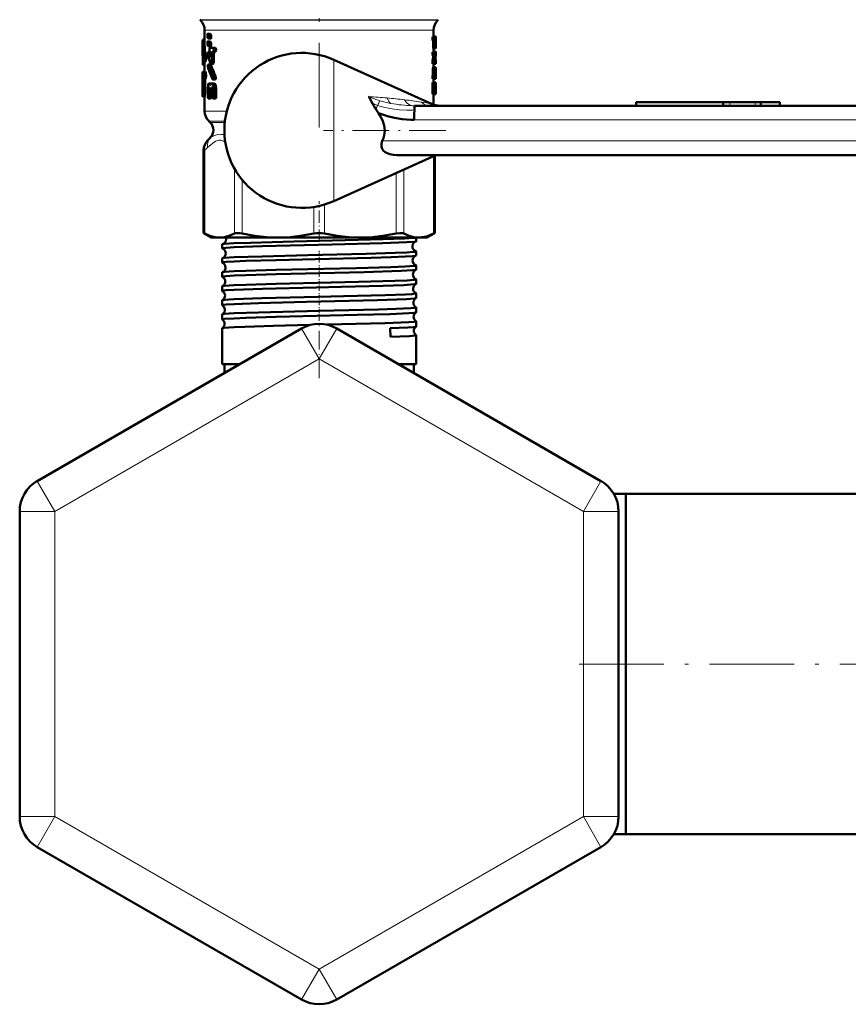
# Model space of a CAD drawing. Extents: x -1438 to 1837, y -1701 to 699.
# Tile 33 of 90: x -1438 to -1321, y -309 to -169. Entities that reach past the tile are written whole.
import ezdxf

# ---------------------------------------------------------------- set-up
doc = ezdxf.new("R2010")
doc.units = 0
doc.linetypes.add('DASHDOT', pattern=[18.5, 12, -3, 0.5, -3])

msp = doc.modelspace()

# ---------------------------------------------------------------- linework, layer by layer
at = {"color": 7, "linetype": 'DASHDOT', "lineweight": 18}
for p, q in [((-1395.78, -153.93), (-1395.78, -184.66)), ((-1358.87, -260.6), (-1299.77, -260.6))]:
    msp.add_line(p, q, dxfattribs=at)
at = {"color": 7, "lineweight": 18}
for p, q in [((-1412.69, -169.14), (-1395.78, -169.14)), ((-1412.61, -169.22), (-1395.78, -169.22)), ((-1395.78, -169.14), (-1378.86, -169.14)), ((-1395.78, -169.22), (-1378.94, -169.22)), ((-1412.03, -170.63), (-1404.72, -170.63)), ((-1404.72, -170.63), (-1395.78, -170.63)), ((-1395.78, -170.63), (-1380.76, -170.63)), ((-1380.76, -170.63), (-1379.53, -170.63)), ((-1393.7, -184.85), (-1393.7, -174.82)), ((-1382.49, -181.35), (-1382.22, -181.35)), ((-1338.38, -181.35), (-1338.38, -180.85)), ((-1337.49, -181.35), (-1337.49, -180.85)), ((-1333.91, -181.35), (-1333.91, -180.85)), ((-1330.46, -181.35), (-1330.46, -180.85)), ((-1412.03, -182.1), (-1408.88, -182.1)), ((-1409.14, -183.52), (-1411.44, -183.52)), ((-1411.22, -183.74), (-1409.17, -183.74)), ((-1382.29, -183.35), (-1302.19, -183.35)), ((-1393.7, -194.88), (-1393.7, -184.85)), ((-1301.36, -186.35), (-1386.81, -186.35)), ((-1412.02, -187.65), (-1412.17, -187.65)), ((-1412.02, -187.65), (-1412.02, -199.5)), ((-1379.53, -199.5), (-1379.53, -188.49)), ((-1407.8, -199.5), (-1407.8, -190.26)), ((-1384.83, -199.5), (-1384.83, -190.88)), ((-1383.75, -190.39), (-1383.75, -199.5)), ((-1406.72, -191.84), (-1406.72, -199.5)), ((-1395.01, -195.37), (-1395.01, -199.5)), ((-1396.54, -199.5), (-1396.54, -195.72)), ((-1395.78, -217.3), (-1398.28, -212.97)), ((-1395.78, -217.3), (-1393.28, -212.97)), ((-1395.78, -217.3), (-1433.28, -238.95)), ((-1395.78, -217.3), (-1358.28, -238.95)), ((-1433.28, -238.95), (-1435.78, -234.62)), ((-1358.28, -238.95), (-1355.78, -234.62)), ((-1433.28, -238.95), (-1438.28, -238.95)), ((-1433.28, -282.25), (-1433.28, -238.95)), ((-1358.28, -238.95), (-1358.28, -282.25)), ((-1358.28, -238.95), (-1353.28, -238.95)), ((-1433.28, -282.25), (-1438.28, -282.25)), ((-1433.28, -282.25), (-1435.78, -286.58)), ((-1395.78, -303.9), (-1433.28, -282.25)), ((-1358.28, -282.25), (-1395.78, -303.9)), ((-1358.28, -282.25), (-1355.78, -286.58)), ((-1358.28, -282.25), (-1353.28, -282.25)), ((-1395.78, -303.9), (-1398.28, -308.23)), ((-1395.78, -303.9), (-1393.28, -308.23))]:
    msp.add_line(p, q, dxfattribs=at)
at = {"color": 7, "lineweight": 50}
for p, q in [((-1412.61, -169.22), (-1412.69, -169.14)), ((-1378.94, -169.22), (-1378.86, -169.14)), ((-1412.03, -170.63), (-1412.03, -172.68)), ((-1411.64, -171.39), (-1411.64, -171.48)), ((-1411.64, -171.48), (-1411.6, -171.72)), ((-1411.6, -171.72), (-1411.49, -171.82)), ((-1411.57, -171.15), (-1411.59, -171.14)), ((-1411.27, -171.14), (-1411.59, -171.14)), ((-1411.26, -171.15), (-1411.57, -171.15)), ((-1411.46, -171.25), (-1411.57, -171.15)), ((-1411.16, -171.83), (-1411.48, -171.83)), ((-1411.15, -171.25), (-1411.46, -171.25)), ((-1411.41, -171.49), (-1411.46, -171.25)), ((-1411.1, -171.49), (-1411.41, -171.49)), ((-1411.41, -171.58), (-1411.41, -171.49)), ((-1411.1, -171.58), (-1411.41, -171.58)), ((-1411.15, -171.25), (-1411.26, -171.15)), ((-1411.1, -171.49), (-1411.15, -171.25)), ((-1411.1, -171.58), (-1411.1, -171.49)), ((-1379.37, -171.58), (-1379.67, -171.58)), ((-1379.53, -170.63), (-1379.53, -171.58)), ((-1379.25, -171.52), (-1379.53, -171.52)), ((-1379.37, -171.58), (-1379.23, -171.58)), ((-1379.23, -171.58), (-1379.23, -171.82)), ((-1379.23, -171.82), (-1379.23, -172.75)), ((-1412.33, -172.68), (-1412.33, -173.91)), ((-1412.03, -172.01), (-1412.29, -172.01)), ((-1412.03, -171.94), (-1412.27, -171.94)), ((-1411.64, -172.48), (-1411.64, -172.56)), ((-1411.64, -172.56), (-1411.6, -172.81)), ((-1411.6, -172.81), (-1411.49, -172.91)), ((-1411.57, -172.23), (-1411.59, -172.23)), ((-1411.27, -172.23), (-1411.59, -172.23)), ((-1411.26, -172.23), (-1411.57, -172.23)), ((-1411.46, -172.34), (-1411.57, -172.23)), ((-1411.16, -172.91), (-1411.48, -172.91)), ((-1411.15, -172.34), (-1411.46, -172.34)), ((-1411.41, -172.58), (-1411.46, -172.34)), ((-1411.1, -172.58), (-1411.41, -172.58)), ((-1411.41, -172.67), (-1411.41, -172.58)), ((-1411.1, -172.67), (-1411.41, -172.67)), ((-1411.15, -172.34), (-1411.26, -172.23)), ((-1411.26, -173.13), (-1410.83, -173.13)), ((-1411.1, -172.58), (-1411.15, -172.34)), ((-1411.1, -172.67), (-1411.1, -172.58)), ((-1410.5, -173.13), (-1410.83, -173.13)), ((-1379.37, -172.07), (-1379.67, -172.07)), ((-1379.6, -172.75), (-1379.6, -172.16)), ((-1379.3, -172.16), (-1379.6, -172.16)), ((-1379.3, -172.75), (-1379.6, -172.75)), ((-1379.26, -173.24), (-1379.56, -173.24)), ((-1379.53, -173.24), (-1379.53, -173.73)), ((-1379.37, -172.07), (-1379.31, -172.07)), ((-1379.3, -172.75), (-1379.3, -172.16)), ((-1379.26, -172.07), (-1379.25, -172.07)), ((-1379.26, -172.65), (-1379.26, -172.16)), ((-1379.24, -172.16), (-1379.26, -172.16)), ((-1379.24, -172.65), (-1379.26, -172.65)), ((-1379.26, -172.75), (-1379.25, -172.75)), ((-1379.26, -173.24), (-1379.24, -173.24)), ((-1379.24, -172.16), (-1379.24, -172.65)), ((-1412.3, -175.01), (-1412.3, -174.44)), ((-1411.86, -174.1), (-1412.16, -174.1)), ((-1411.22, -173.77), (-1411.52, -173.77)), ((-1411.21, -173.83), (-1411.48, -173.83)), ((-1411.23, -174.36), (-1411.29, -174.36)), ((-1411.26, -173.7), (-1411.21, -173.86)), ((-1411.26, -173.7), (-1411.26, -173.7)), ((-1411.21, -173.86), (-1411.21, -174.24)), ((-1410.7, -174.02), (-1411.03, -174.02)), ((-1411.03, -175.06), (-1411.03, -174.02)), ((-1410.59, -173.7), (-1410.92, -173.7)), ((-1410.83, -173.7), (-1410.92, -173.7)), ((-1410.5, -173.7), (-1410.83, -173.7)), ((-1410.7, -175.06), (-1410.7, -174.02)), ((-1410.5, -173.7), (-1410.59, -173.7)), ((-1379.37, -173.73), (-1379.67, -173.73)), ((-1379.37, -174.22), (-1379.67, -174.22)), ((-1379.59, -174.4), (-1379.59, -174.22)), ((-1379.29, -174.4), (-1379.59, -174.4)), ((-1379.24, -173.67), (-1379.53, -173.67)), ((-1379.37, -173.73), (-1379.23, -173.73)), ((-1379.37, -174.22), (-1379.29, -174.22)), ((-1379.29, -174.4), (-1379.29, -174.22)), ((-1379.23, -173.73), (-1379.23, -173.98)), ((-1379.23, -173.98), (-1379.23, -174.09)), ((-1379.23, -174.09), (-1379.23, -174.29)), ((-1412.23, -175.01), (-1412.3, -175.01)), ((-1412.03, -175.54), (-1412.27, -175.54)), ((-1411.89, -175.09), (-1412.2, -175.09)), ((-1412.03, -175.09), (-1412.03, -176.53)), ((-1411.18, -175.48), (-1411.5, -175.48)), ((-1411.14, -175.54), (-1411.46, -175.54)), ((-1410.81, -175.38), (-1411.13, -175.38)), ((-1410.7, -175.06), (-1411.03, -175.06)), ((-1379.81, -181.09), (-1393.7, -174.82)), ((-1379.7, -175.15), (-1379.7, -175.15)), ((-1379.4, -175.15), (-1379.7, -175.15)), ((-1379.4, -175.15), (-1379.7, -175.15)), ((-1379.38, -174.94), (-1379.69, -174.94)), ((-1379.37, -175.4), (-1379.67, -175.4)), ((-1379.6, -175.89), (-1379.3, -175.89)), ((-1379.53, -175.4), (-1379.53, -175.89)), ((-1379.4, -175.15), (-1379.4, -175.15)), ((-1379.37, -175.4), (-1379.23, -175.4)), ((-1379.24, -175.89), (-1379.3, -175.89)), ((-1379.26, -174.73), (-1379.26, -174.91)), ((-1379.23, -174.88), (-1379.26, -174.88)), ((-1379.26, -174.91), (-1379.23, -174.91)), ((-1379.23, -176.13), (-1379.24, -175.89)), ((-1379.23, -174.91), (-1379.23, -174.88)), ((-1379.23, -174.91), (-1379.23, -175.4)), ((-1412.33, -176.53), (-1412.2, -176.53)), ((-1412.33, -176.53), (-1412.33, -177.55)), ((-1411.9, -176.53), (-1412.2, -176.53)), ((-1410.47, -177.1), (-1410.8, -177.1)), ((-1379.37, -177.06), (-1379.67, -177.06)), ((-1379.64, -177.06), (-1379.63, -176.97)), ((-1379.63, -176.97), (-1379.63, -176.13)), ((-1379.33, -176.13), (-1379.63, -176.13)), ((-1379.33, -176.97), (-1379.63, -176.97)), ((-1379.37, -177.06), (-1379.34, -177.06)), ((-1379.34, -177.06), (-1379.33, -176.97)), ((-1379.33, -176.97), (-1379.33, -176.13)), ((-1379.27, -176.63), (-1379.28, -176.73)), ((-1379.28, -176.73), (-1379.28, -176.97)), ((-1379.24, -176.97), (-1379.28, -176.97)), ((-1379.28, -177), (-1379.23, -177)), ((-1379.27, -176.64), (-1379.27, -176.63)), ((-1379.27, -177.06), (-1379.26, -177.06)), ((-1379.23, -176.13), (-1379.26, -176.13)), ((-1379.23, -177), (-1379.24, -176.97)), ((-1379.23, -177.31), (-1379.24, -177.31)), ((-1379.23, -176.53), (-1379.23, -176.13)), ((-1379.23, -177.31), (-1379.23, -176.98)), ((-1412.33, -177.55), (-1412.32, -177.76)), ((-1412.33, -178.42), (-1412.32, -178.23)), ((-1412.32, -178.26), (-1412.33, -178.47)), ((-1412.33, -178.44), (-1412.33, -178.42)), ((-1412.33, -178.42), (-1412.33, -179.62)), ((-1412.33, -178.47), (-1412.33, -178.44)), ((-1412.32, -177.76), (-1412.32, -178.26)), ((-1411.97, -177.76), (-1412.27, -177.76)), ((-1412.27, -179.51), (-1412.27, -177.76)), ((-1412.25, -177.55), (-1412.2, -177.55)), ((-1411.9, -177.55), (-1412.2, -177.55)), ((-1411.97, -179.51), (-1411.97, -177.76)), ((-1411.41, -178.19), (-1411.35, -178.19)), ((-1411.34, -178.76), (-1411.41, -178.76)), ((-1411.34, -178.76), (-1411.41, -178.76)), ((-1411.07, -178.19), (-1411.35, -178.19)), ((-1411.34, -178.76), (-1411.29, -178.92)), ((-1411.17, -178.35), (-1411.25, -178.35)), ((-1411.12, -178.91), (-1411.07, -178.76)), ((-1410.98, -178.76), (-1411.07, -178.76)), ((-1410.99, -178.76), (-1411.07, -178.76)), ((-1411.06, -178.19), (-1410.98, -178.19)), ((-1410.99, -178.76), (-1410.93, -178.91)), ((-1410.65, -178.19), (-1410.98, -178.19)), ((-1410.54, -177.61), (-1410.87, -177.61)), ((-1410.39, -178.9), (-1410.73, -178.9)), ((-1410.72, -180.04), (-1410.72, -178.9)), ((-1410.39, -180.04), (-1410.39, -178.9)), ((-1379.7, -179.46), (-1379.7, -178.29)), ((-1379.4, -178.29), (-1379.7, -178.29)), ((-1379.37, -177.55), (-1379.67, -177.55)), ((-1379.37, -178.04), (-1379.67, -178.04)), ((-1379.53, -177.55), (-1379.53, -178.04)), ((-1379.53, -177.55), (-1379.24, -177.55)), ((-1379.4, -179.46), (-1379.4, -178.29)), ((-1379.37, -177.55), (-1379.26, -177.55)), ((-1379.37, -178.04), (-1379.23, -178.04)), ((-1379.34, -178.97), (-1379.34, -178.78)), ((-1379.24, -178.78), (-1379.34, -178.78)), ((-1379.31, -178.53), (-1379.26, -178.53)), ((-1379.24, -178.78), (-1379.24, -178.97)), ((-1379.23, -178.04), (-1379.23, -178.29)), ((-1379.23, -178.29), (-1379.23, -179.46)), ((-1412, -180.03), (-1412.3, -180.03)), ((-1411.97, -179.51), (-1412.27, -179.51)), ((-1412.03, -180.03), (-1412.03, -182.1)), ((-1411.59, -178.9), (-1411.59, -180.04)), ((-1411.29, -178.92), (-1411.45, -178.92)), ((-1411.45, -180.04), (-1411.45, -178.92)), ((-1411.13, -180.04), (-1411.45, -180.04)), ((-1411.29, -178.92), (-1411.29, -179.25)), ((-1410.93, -179.53), (-1411.21, -179.53)), ((-1411.13, -180.04), (-1411.13, -179.53)), ((-1410.93, -178.91), (-1411.12, -178.91)), ((-1411.12, -179.25), (-1411.12, -178.91)), ((-1410.93, -179.25), (-1411.12, -179.25)), ((-1410.93, -178.91), (-1410.93, -180.04)), ((-1410.39, -180.04), (-1410.72, -180.04)), ((-1379.4, -179.46), (-1379.7, -179.46)), ((-1379.37, -179.71), (-1379.67, -179.71)), ((-1379.53, -179.71), (-1379.53, -181.2)), ((-1379.37, -179.71), (-1379.23, -179.71)), ((-1379.24, -178.97), (-1379.34, -178.97)), ((-1379.31, -179.22), (-1379.26, -179.22)), ((-1379.23, -179.46), (-1379.23, -179.71)), ((-1411.21, -180.33), (-1411.52, -180.33)), ((-1410.5, -180.32), (-1410.83, -180.32)), ((-1382.22, -181.35), (-1302.13, -181.35)), ((-1350.8, -180.85), (-1350.78, -180.85)), ((-1350.8, -181.35), (-1350.8, -180.85)), ((-1350.78, -180.85), (-1350.56, -180.85)), ((-1350.56, -180.85), (-1349.93, -180.85)), ((-1349.93, -180.85), (-1348.42, -180.85)), ((-1348.42, -180.85), (-1346.92, -180.85)), ((-1346.92, -180.85), (-1345.15, -180.85)), ((-1345.15, -180.85), (-1338.42, -180.85)), ((-1338.42, -180.85), (-1338.38, -180.85)), ((-1338.42, -181.35), (-1338.42, -180.85)), ((-1338.38, -180.85), (-1337.49, -180.85)), ((-1337.49, -180.85), (-1333.91, -180.85)), ((-1333.91, -180.85), (-1333.1, -180.85)), ((-1333.1, -180.85), (-1333.08, -180.85)), ((-1333.1, -181.35), (-1333.1, -180.85)), ((-1333.08, -180.85), (-1332.76, -180.85)), ((-1332.76, -180.85), (-1331.97, -180.85)), ((-1331.97, -180.85), (-1331.14, -180.85)), ((-1331.14, -180.85), (-1330.75, -180.85)), ((-1330.75, -180.85), (-1330.46, -180.85)), ((-1330.46, -180.85), (-1330.41, -180.85)), ((-1330.41, -180.85), (-1330.4, -180.85)), ((-1330.4, -181.35), (-1330.4, -180.85)), ((-1411.22, -183.74), (-1411.44, -183.52)), ((-1412.17, -199.42), (-1412.17, -187.65)), ((-1379.23, -188.35), (-1393.7, -194.88)), ((-1305.03, -188.35), (-1384.68, -188.35)), ((-1379.38, -199.42), (-1379.38, -188.42)), ((-1412.17, -199.42), (-1412.02, -199.5)), ((-1411.08, -200.05), (-1412.17, -199.42)), ((-1380.48, -200.05), (-1379.38, -199.42)), ((-1379.53, -199.5), (-1379.38, -199.42)), ((-1411.08, -200.05), (-1409.91, -200.05)), ((-1409.91, -200.05), (-1401.63, -200.05)), ((-1409.54, -201.6), (-1409.54, -201.04)), ((-1401.63, -200.05), (-1389.92, -200.05)), ((-1389.92, -200.05), (-1381.64, -200.05)), ((-1382.02, -200.6), (-1382.02, -200.05)), ((-1381.64, -200.05), (-1380.48, -200.05)), ((-1382.02, -202.61), (-1382.02, -202.03)), ((-1409.54, -203.62), (-1409.54, -203.02)), ((-1382.02, -204.62), (-1382.02, -204.02)), ((-1409.54, -205.63), (-1409.54, -205.01)), ((-1382.02, -206.64), (-1382.02, -206)), ((-1409.54, -207.65), (-1409.54, -207)), ((-1382.02, -208.66), (-1382.02, -207.99)), ((-1409.54, -209.67), (-1409.54, -208.98)), ((-1409.54, -211.69), (-1409.54, -210.96)), ((-1382.02, -210.68), (-1382.02, -209.97)), ((-1382.02, -212.7), (-1382.02, -211.95)), ((-1398.28, -212.97), (-1435.78, -234.62)), ((-1409.54, -218.05), (-1409.54, -212.94)), ((-1393.28, -212.97), (-1355.78, -234.62)), ((-1385.69, -212.94), (-1385.67, -214.16)), ((-1382.02, -218.05), (-1382.02, -213.93)), ((-1407.85, -218.05), (-1409.54, -218.05)), ((-1407.08, -218.05), (-1409.23, -218.05)), ((-1409.23, -219.29), (-1409.23, -218.05)), ((-1407.08, -218.05), (-1407.85, -218.05)), ((-1382.02, -218.05), (-1384.47, -218.05)), ((-1382.33, -218.05), (-1384.47, -218.05)), ((-1382.33, -219.29), (-1382.33, -218.05)), ((-1353.95, -236.45), (-1352.23, -236.45)), ((-1352.23, -275.87), (-1352.23, -236.45)), ((-1352.23, -236.45), (-1307.23, -236.45)), ((-1352.23, -260.6), (-1352.23, -236.45)), ((-1438.28, -282.25), (-1438.28, -238.95)), ((-1353.28, -238.95), (-1353.28, -282.25)), ((-1352.23, -284.75), (-1352.23, -260.6)), ((-1352.23, -284.75), (-1352.23, -275.87)), ((-1353.95, -284.75), (-1352.23, -284.75)), ((-1353.95, -284.75), (-1352.23, -284.75)), ((-1352.23, -284.75), (-1307.23, -284.75)), ((-1398.28, -308.23), (-1435.78, -286.58)), ((-1355.78, -286.58), (-1393.28, -308.23))]:
    msp.add_line(p, q, dxfattribs=at)
at = {"color": 7, "linetype": 'DASHDOT', "lineweight": 18, "ltscale": 0.015}
msp.add_line((-1337.5, -181.4), (-1337.5, -180.8), dxfattribs=at)
at = {"color": 7, "linetype": 'DASHDOT', "lineweight": 18, "ltscale": 0.434381}
msp.add_line((-1377.78, -184.85), (-1395.15, -184.85), dxfattribs=at)
at = {"color": 7, "linetype": 'DASHDOT', "lineweight": 18, "ltscale": 0.144729}
msp.add_line((-1395.78, -200.68), (-1395.78, -194.89), dxfattribs=at)
at = {"color": 7, "linetype": 'DASHDOT', "lineweight": 18, "ltscale": 0.043444}
msp.add_line((-1395.78, -203.6), (-1395.78, -201.86), dxfattribs=at)
at = {"color": 7, "linetype": 'DASHDOT', "lineweight": 18, "ltscale": 0.044139}
msp.add_line((-1395.78, -205.62), (-1395.78, -203.85), dxfattribs=at)
at = {"color": 7, "linetype": 'DASHDOT', "lineweight": 18, "ltscale": 0.04498}
msp.add_line((-1395.78, -207.64), (-1395.78, -205.84), dxfattribs=at)
at = {"color": 7, "linetype": 'DASHDOT', "lineweight": 18, "ltscale": 0.045964}
msp.add_line((-1395.78, -209.66), (-1395.78, -207.82), dxfattribs=at)
at = {"color": 7, "linetype": 'DASHDOT', "lineweight": 18, "ltscale": 0.047104}
msp.add_line((-1395.78, -211.69), (-1395.78, -209.8), dxfattribs=at)
at = {"color": 7, "linetype": 'DASHDOT', "lineweight": 18, "ltscale": 0.220605}
msp.add_line((-1395.78, -220.03), (-1395.78, -211.2), dxfattribs=at)
at = {"color": 7, "lineweight": 50}
for points in [[(-1411.59, -171.14), (-1411.59, -171.14), (-1411.6, -171.14), (-1411.6, -171.15), (-1411.62, -171.18), (-1411.63, -171.25), (-1411.64, -171.39)], [(-1411.48, -171.83), (-1411.47, -171.82), (-1411.46, -171.82), (-1411.45, -171.81), (-1411.44, -171.78), (-1411.41, -171.58)], [(-1411.16, -171.83), (-1411.15, -171.82), (-1411.15, -171.82), (-1411.14, -171.81), (-1411.12, -171.78), (-1411.11, -171.71), (-1411.1, -171.58)], [(-1379.67, -172.07), (-1379.7, -171.98), (-1379.7, -171.69), (-1379.69, -171.62), (-1379.67, -171.58)], [(-1379.37, -172.07), (-1379.39, -171.98), (-1379.4, -171.69), (-1379.38, -171.62), (-1379.37, -171.58)], [(-1412.29, -172.01), (-1412.28, -171.96), (-1412.27, -171.94), (-1412.27, -171.94), (-1412.27, -171.94), (-1412.27, -171.94)], [(-1411.59, -172.23), (-1411.59, -172.23), (-1411.6, -172.23), (-1411.6, -172.24), (-1411.62, -172.27), (-1411.63, -172.34), (-1411.64, -172.48)], [(-1411.48, -172.91), (-1411.47, -172.91), (-1411.46, -172.91), (-1411.45, -172.9), (-1411.44, -172.87), (-1411.41, -172.67)], [(-1411.26, -173.13), (-1411.32, -173.21), (-1411.35, -173.44), (-1411.33, -173.59), (-1411.31, -173.65), (-1411.29, -173.68), (-1411.26, -173.7)], [(-1411.16, -172.91), (-1411.15, -172.91), (-1411.15, -172.91), (-1411.14, -172.9), (-1411.12, -172.87), (-1411.11, -172.8), (-1411.1, -172.67)], [(-1410.83, -173.7), (-1410.76, -173.62), (-1410.73, -173.39), (-1410.75, -173.23), (-1410.83, -173.13)], [(-1410.5, -173.7), (-1410.43, -173.62), (-1410.4, -173.47), (-1410.42, -173.23), (-1410.5, -173.13)], [(-1379.6, -172.16), (-1379.6, -172.09), (-1379.61, -172.08), (-1379.61, -172.07)], [(-1379.56, -173.24), (-1379.59, -173.12), (-1379.6, -172.75)], [(-1379.3, -172.16), (-1379.3, -172.09), (-1379.31, -172.08), (-1379.31, -172.07)], [(-1379.26, -173.24), (-1379.29, -173.12), (-1379.3, -172.75)], [(-1379.23, -172.75), (-1379.23, -173.15), (-1379.24, -173.24)], [(-1412.2, -175.09), (-1412.19, -175.09), (-1412.19, -175.09), (-1412.19, -175.08), (-1412.18, -175.07), (-1412.17, -175.02), (-1412.13, -174.7), (-1412.16, -174.1)], [(-1411.89, -175.09), (-1411.89, -175.09), (-1411.89, -175.08), (-1411.88, -175.07), (-1411.87, -175.04), (-1411.83, -174.74), (-1411.86, -174.1)], [(-1411.52, -173.77), (-1411.53, -173.77), (-1411.54, -173.78), (-1411.55, -173.79), (-1411.56, -173.82), (-1411.58, -173.88), (-1411.59, -174.05), (-1411.57, -174.29)], [(-1411.48, -173.83), (-1411.5, -173.79), (-1411.51, -173.77), (-1411.52, -173.77)], [(-1411.21, -174.24), (-1411.22, -174.35), (-1411.24, -174.38), (-1411.25, -174.39), (-1411.26, -174.4)], [(-1411.03, -174.02), (-1411, -173.8), (-1410.98, -173.74), (-1410.92, -173.7)], [(-1410.7, -174.02), (-1410.69, -173.84), (-1410.66, -173.76), (-1410.63, -173.71), (-1410.59, -173.7)], [(-1379.67, -174.22), (-1379.7, -174.13), (-1379.7, -173.85), (-1379.69, -173.77), (-1379.67, -173.73)], [(-1379.37, -174.22), (-1379.39, -174.13), (-1379.4, -173.85), (-1379.38, -173.77), (-1379.37, -173.73)], [(-1412.27, -175.54), (-1412.27, -175.54), (-1412.27, -175.54), (-1412.27, -175.54), (-1412.28, -175.53), (-1412.29, -175.45), (-1412.3, -175.01)], [(-1412.23, -175.02), (-1412.21, -175.07), (-1412.21, -175.08), (-1412.2, -175.09), (-1412.2, -175.09), (-1412.2, -175.09)], [(-1411.5, -175.48), (-1411.5, -175.48), (-1411.51, -175.48), (-1411.52, -175.49), (-1411.54, -175.52), (-1411.56, -175.59), (-1411.57, -175.75), (-1411.54, -175.99)], [(-1411.46, -175.54), (-1411.47, -175.5), (-1411.48, -175.49), (-1411.49, -175.48), (-1411.5, -175.48)], [(-1411.19, -175.31), (-1411.17, -175.36), (-1411.15, -175.37), (-1411.13, -175.38)], [(-1411.14, -175.54), (-1411.16, -175.49), (-1411.17, -175.48), (-1411.18, -175.48)], [(-1411.13, -175.38), (-1411.12, -175.38), (-1411.09, -175.35), (-1411.06, -175.27), (-1411.03, -175.06)], [(-1410.81, -175.38), (-1410.8, -175.38), (-1410.77, -175.35), (-1410.75, -175.32), (-1410.72, -175.23), (-1410.7, -175.06)], [(-1379.67, -175.4), (-1379.69, -175.33), (-1379.7, -175.15)], [(-1379.63, -176.13), (-1379.61, -175.91), (-1379.61, -175.89), (-1379.6, -175.89), (-1379.6, -175.89), (-1379.6, -175.89)], [(-1379.37, -175.4), (-1379.39, -175.33), (-1379.4, -175.15)], [(-1379.33, -176.13), (-1379.31, -175.91), (-1379.3, -175.89), (-1379.3, -175.89), (-1379.3, -175.89), (-1379.3, -175.89)], [(-1412.2, -177.55), (-1412.17, -177.49), (-1412.13, -177.1), (-1412.14, -176.81), (-1412.17, -176.58), (-1412.2, -176.53)], [(-1411.9, -177.55), (-1411.86, -177.49), (-1411.83, -177.12), (-1411.85, -176.67), (-1411.87, -176.57), (-1411.9, -176.53)], [(-1410.87, -177.61), (-1410.85, -177.61), (-1410.83, -177.6), (-1410.81, -177.57), (-1410.77, -177.41), (-1410.8, -177.1)], [(-1410.54, -177.61), (-1410.52, -177.61), (-1410.5, -177.6), (-1410.48, -177.57), (-1410.46, -177.52), (-1410.43, -177.41), (-1410.47, -177.1)], [(-1379.67, -177.55), (-1379.7, -177.46), (-1379.7, -177.18), (-1379.69, -177.1), (-1379.67, -177.06)], [(-1379.37, -177.55), (-1379.39, -177.46), (-1379.4, -177.18), (-1379.38, -177.1), (-1379.37, -177.06)], [(-1379.26, -177.06), (-1379.25, -177.14), (-1379.25, -177.49), (-1379.25, -177.53), (-1379.26, -177.55)], [(-1379.24, -177.55), (-1379.24, -177.55), (-1379.24, -177.55), (-1379.23, -177.53), (-1379.23, -177.31)], [(-1379.23, -176.54), (-1379.23, -176.87), (-1379.23, -176.99), (-1379.23, -177), (-1379.23, -177)], [(-1412.27, -177.76), (-1412.27, -177.61), (-1412.25, -177.55)], [(-1411.97, -177.76), (-1411.97, -177.61), (-1411.95, -177.55)], [(-1411.41, -178.19), (-1411.5, -178.26), (-1411.55, -178.45), (-1411.59, -178.9)], [(-1411.45, -178.92), (-1411.44, -178.81), (-1411.41, -178.76)], [(-1411.25, -178.35), (-1411.28, -178.25), (-1411.35, -178.19)], [(-1411.21, -178.4), (-1411.22, -178.4), (-1411.23, -178.39), (-1411.25, -178.35)], [(-1411.17, -178.35), (-1411.19, -178.38), (-1411.2, -178.4), (-1411.2, -178.4), (-1411.21, -178.4)], [(-1411.06, -178.19), (-1411.14, -178.25), (-1411.17, -178.35)], [(-1410.73, -178.9), (-1410.75, -178.58), (-1410.8, -178.4), (-1410.87, -178.26), (-1410.98, -178.19)], [(-1410.93, -177.56), (-1410.9, -177.6), (-1410.88, -177.61), (-1410.87, -177.61)], [(-1410.39, -178.9), (-1410.42, -178.59), (-1410.49, -178.36), (-1410.54, -178.27), (-1410.58, -178.22), (-1410.65, -178.19)], [(-1379.7, -178.29), (-1379.69, -178.11), (-1379.68, -178.07), (-1379.67, -178.04)], [(-1379.4, -178.29), (-1379.39, -178.11), (-1379.38, -178.07), (-1379.37, -178.04)], [(-1379.34, -178.78), (-1379.32, -178.56), (-1379.31, -178.54), (-1379.31, -178.53)], [(-1379.26, -178.53), (-1379.25, -178.54), (-1379.25, -178.56), (-1379.24, -178.78)], [(-1412.3, -180.03), (-1412.3, -180.03), (-1412.3, -180.03), (-1412.3, -180.03), (-1412.29, -179.99), (-1412.27, -179.51)], [(-1412, -180.03), (-1412, -180.03), (-1412, -180.03), (-1412, -180.03), (-1411.99, -179.99), (-1411.97, -179.51)], [(-1411.59, -180.04), (-1411.57, -180.23), (-1411.55, -180.3), (-1411.53, -180.32), (-1411.52, -180.33)], [(-1411.52, -180.33), (-1411.52, -180.33), (-1411.51, -180.32), (-1411.5, -180.31), (-1411.49, -180.28), (-1411.45, -180.12), (-1411.45, -180.04)], [(-1411.29, -179.25), (-1411.28, -179.43), (-1411.25, -179.5), (-1411.23, -179.53), (-1411.21, -179.53)], [(-1411.21, -179.53), (-1411.19, -179.53), (-1411.18, -179.52), (-1411.16, -179.49), (-1411.14, -179.42), (-1411.12, -179.25)], [(-1411.21, -180.33), (-1411.2, -180.32), (-1411.19, -180.32), (-1411.18, -180.31), (-1411.17, -180.28), (-1411.14, -180.2), (-1411.13, -180.04)], [(-1410.93, -180.04), (-1410.9, -180.23), (-1410.87, -180.3), (-1410.85, -180.32), (-1410.83, -180.32)], [(-1410.83, -180.32), (-1410.81, -180.32), (-1410.8, -180.31), (-1410.77, -180.27), (-1410.73, -180.1), (-1410.72, -180.04)], [(-1410.5, -180.32), (-1410.48, -180.32), (-1410.45, -180.3), (-1410.43, -180.26), (-1410.41, -180.18), (-1410.39, -180.04)], [(-1388.21, -181.02), (-1388.61, -180.23), (-1388.68, -180.07), (-1388.69, -180.05), (-1388.68, -180.05)], [(-1379.67, -179.71), (-1379.69, -179.64), (-1379.7, -179.46)], [(-1379.37, -179.71), (-1379.39, -179.64), (-1379.4, -179.46)], [(-1379.31, -179.22), (-1379.31, -179.21), (-1379.32, -179.19), (-1379.34, -178.97)], [(-1379.24, -178.97), (-1379.25, -179.17), (-1379.25, -179.21), (-1379.26, -179.22)], [(-1386.47, -184.85), (-1386.55, -184.14), (-1386.78, -183.41), (-1387.19, -182.65), (-1387.37, -182.39)], [(-1387.37, -182.39), (-1387.33, -182.4), (-1386.08, -182.82), (-1385.09, -183.06), (-1383.99, -183.24), (-1382.76, -183.34), (-1382.29, -183.35)], [(-1386.81, -186.35), (-1386.66, -185.96), (-1386.55, -185.58), (-1386.49, -185.22), (-1386.47, -184.85)], [(-1384.68, -188.35), (-1385.21, -188.32), (-1385.73, -188.23), (-1386.2, -188.05), (-1386.42, -187.92), (-1386.62, -187.76), (-1386.82, -187.47), (-1386.93, -187.13), (-1386.93, -186.73), (-1386.81, -186.35)], [(-1412.02, -199.5), (-1411.29, -199.81), (-1410.59, -199.99), (-1409.91, -200.05)], [(-1409.91, -200.05), (-1409.2, -199.99), (-1408.47, -199.79), (-1407.8, -199.5)], [(-1407.8, -199.5), (-1407.66, -199.45), (-1407.47, -199.42), (-1407, -199.45), (-1406.72, -199.5)], [(-1406.72, -199.5), (-1404.95, -199.81), (-1403.27, -199.99), (-1401.63, -200.05)], [(-1401.63, -200.05), (-1399.91, -199.99), (-1398.14, -199.79), (-1396.54, -199.5)], [(-1395.01, -199.5), (-1393.24, -199.81), (-1391.56, -199.99), (-1389.92, -200.05)], [(-1389.92, -200.05), (-1388.2, -199.99), (-1386.43, -199.79), (-1384.83, -199.5)], [(-1384.83, -199.5), (-1384.3, -199.42), (-1383.89, -199.45), (-1383.75, -199.5)], [(-1383.75, -199.5), (-1383.02, -199.81), (-1382.32, -199.99), (-1381.64, -200.05)], [(-1381.64, -200.05), (-1381.23, -200.03), (-1380.83, -199.97), (-1380.39, -199.85), (-1379.95, -199.69), (-1379.53, -199.5)], [(-1409.54, -201.04), (-1409.53, -201.03), (-1409.53, -201.03), (-1409.52, -201.02), (-1409.49, -201.01)], [(-1408.99, -200.29), (-1409.04, -200.57), (-1409.22, -200.85), (-1409.47, -201), (-1409.49, -201.01)], [(-1409.49, -201.01), (-1409.19, -200.96), (-1407.85, -200.88)], [(-1407.85, -200.88), (-1405.54, -200.79), (-1399.37, -200.62), (-1390.26, -200.41), (-1386.7, -200.31), (-1383.68, -200.2), (-1382.44, -200.12), (-1382.12, -200.08), (-1382.05, -200.06), (-1382.03, -200.05)], [(-1407.85, -201.44), (-1403.87, -201.3), (-1393.91, -201.06), (-1386.77, -200.87), (-1383.34, -200.74), (-1382.29, -200.66), (-1382.05, -200.62)], [(-1382.05, -200.62), (-1382.27, -200.74), (-1382.47, -200.98), (-1382.54, -201.3)], [(-1409.54, -201.6), (-1409.54, -201.6), (-1409.53, -201.6), (-1409.53, -201.59), (-1409.51, -201.59), (-1409.34, -201.55), (-1408.99, -201.51), (-1407.85, -201.44)], [(-1407.85, -202.87), (-1403.87, -202.73), (-1397.38, -202.56), (-1389.12, -202.37), (-1384.97, -202.24), (-1383.34, -202.17), (-1382.44, -202.11), (-1382.17, -202.08), (-1382.03, -202.05), (-1382.02, -202.04), (-1382.02, -202.04), (-1382.02, -202.03)], [(-1407.85, -203.46), (-1406.19, -203.39), (-1401.86, -203.26), (-1396.3, -203.12), (-1388.38, -202.93), (-1385.55, -202.84), (-1383.54, -202.76), (-1382.51, -202.7), (-1382.14, -202.65), (-1382.04, -202.63)], [(-1409.54, -203.62), (-1409.54, -203.61), (-1409.53, -203.61), (-1409.53, -203.61), (-1409.51, -203.6), (-1409.34, -203.56), (-1408.99, -203.53), (-1407.85, -203.46)], [(-1409.5, -203), (-1409.22, -202.96), (-1407.85, -202.87)], [(-1407.85, -204.85), (-1406.19, -204.79), (-1401.86, -204.66), (-1390.52, -204.39), (-1385.61, -204.25), (-1383.56, -204.17), (-1382.24, -204.08), (-1382.04, -204.04), (-1382.02, -204.03), (-1382.02, -204.02), (-1382.02, -204.02), (-1382.02, -204.02)], [(-1409.51, -204.99), (-1409.45, -204.98), (-1409.24, -204.95), (-1407.85, -204.85)], [(-1407.85, -205.47), (-1406.2, -205.4), (-1401.88, -205.27), (-1389.38, -204.97), (-1384.15, -204.8), (-1382.52, -204.71), (-1382.13, -204.66), (-1382.04, -204.64)], [(-1409.54, -205.63), (-1409.54, -205.63), (-1409.53, -205.62), (-1409.53, -205.62), (-1409.51, -205.61), (-1409.34, -205.58), (-1408.99, -205.54), (-1407.85, -205.47)], [(-1409.52, -206.98), (-1409.46, -206.96), (-1409.25, -206.93), (-1407.85, -206.84)], [(-1407.85, -206.84), (-1406.2, -206.77), (-1401.88, -206.65), (-1390.2, -206.37), (-1386.72, -206.27), (-1383.3, -206.14), (-1382.33, -206.07), (-1382.05, -206.03), (-1382.03, -206.02), (-1382.02, -206.01), (-1382.02, -206.01), (-1382.02, -206)], [(-1407.85, -207.49), (-1403.8, -207.34), (-1396.21, -207.15), (-1392.66, -207.07), (-1386.67, -206.91), (-1383.74, -206.8), (-1382.3, -206.7), (-1382.08, -206.67), (-1382.03, -206.65)], [(-1409.54, -207.65), (-1409.54, -207.65), (-1409.53, -207.64), (-1409.53, -207.64), (-1409.51, -207.63), (-1409.3, -207.59), (-1408.95, -207.55), (-1407.85, -207.49)], [(-1407.85, -208.82), (-1403.92, -208.68), (-1395.93, -208.49), (-1392.34, -208.4), (-1386.42, -208.25), (-1383.54, -208.14), (-1382.6, -208.08), (-1382.08, -208.02), (-1382.04, -208.01), (-1382.02, -208), (-1382.02, -207.99), (-1382.02, -207.99), (-1382.02, -207.99)], [(-1409.54, -209.67), (-1409.54, -209.67), (-1409.53, -209.66), (-1409.53, -209.66), (-1409.51, -209.65), (-1409.34, -209.61), (-1408.99, -209.58), (-1407.85, -209.51)], [(-1409.52, -208.97), (-1409.46, -208.95), (-1409.19, -208.91), (-1407.85, -208.82)], [(-1407.85, -209.51), (-1404.4, -209.38), (-1397.56, -209.2), (-1387.5, -208.95), (-1383.4, -208.8), (-1382.24, -208.72), (-1382.07, -208.69), (-1382.03, -208.67)], [(-1409.52, -210.95), (-1409.48, -210.93), (-1409.27, -210.9), (-1407.85, -210.8)], [(-1407.85, -210.8), (-1404.39, -210.68), (-1395.76, -210.47), (-1387.36, -210.26), (-1384.91, -210.18), (-1382.76, -210.07), (-1382.19, -210.02), (-1382.04, -209.99), (-1382.02, -209.98), (-1382.02, -209.98), (-1382.02, -209.97), (-1382.02, -209.97)], [(-1407.85, -211.53), (-1406.19, -211.46), (-1401.86, -211.33), (-1390.36, -211.05), (-1385.69, -210.92), (-1383.05, -210.8), (-1382.3, -210.74), (-1382.08, -210.71), (-1382.03, -210.69)], [(-1409.54, -211.69), (-1409.53, -211.68), (-1409.53, -211.68), (-1409.52, -211.68), (-1409.5, -211.67), (-1409.22, -211.62), (-1407.85, -211.53)], [(-1394.69, -212.42), (-1386.41, -212.21), (-1383.07, -212.07), (-1382.35, -212.02), (-1382.05, -211.97), (-1382.03, -211.96), (-1382.02, -211.96), (-1382.02, -211.95), (-1382.02, -211.95)], [(-1409.53, -212.93), (-1409.48, -212.91), (-1409.28, -212.88), (-1407.85, -212.78)], [(-1407.85, -212.78), (-1406.3, -212.72), (-1402.27, -212.6), (-1397.08, -212.47)], [(-1385.69, -212.94), (-1383.2, -212.84), (-1382.43, -212.78), (-1382.09, -212.73), (-1382.04, -212.72), (-1382.02, -212.71)], [(-1385.67, -214.16), (-1382.96, -214.04), (-1382.12, -213.97), (-1382.05, -213.95), (-1382.03, -213.94), (-1382.02, -213.93), (-1382.02, -213.93), (-1382.02, -213.93)]]:
    msp.add_lwpolyline(points, dxfattribs=at)
at = {"color": 7, "lineweight": 18}
for points in [[(-1385.64, -181.02), (-1385.92, -180.67), (-1386.14, -180.25)], [(-1387.48, -181.31), (-1386.46, -181.6), (-1385.42, -181.81), (-1384.36, -181.94), (-1383.31, -181.98), (-1382.52, -181.96), (-1382.27, -181.95)], [(-1382.49, -181.35), (-1382.87, -181.25), (-1383.23, -181.02), (-1383.45, -180.79), (-1383.65, -180.51)], [(-1380.07, -181.35), (-1380.33, -181.33), (-1380.58, -181.27), (-1380.84, -181.16), (-1381.08, -181.01), (-1381.31, -180.83)], [(-1411.18, -185.86), (-1410.82, -185.66), (-1410.61, -185.57), (-1410.21, -185.45), (-1409.75, -185.41)], [(-1409.09, -186.56), (-1409.38, -186.37), (-1409.75, -186.24), (-1409.98, -186.22), (-1410.21, -186.27), (-1410.45, -186.37), (-1410.66, -186.51), (-1411.1, -186.84), (-1411.61, -187.28)]]:
    msp.add_lwpolyline(points, dxfattribs=at)
at = {"color": 7, "lineweight": 50}
for centre, radius, start, end in [((-1414.03, -170.63), 2, 0, 45.0003), ((-1377.53, -170.63), 2, 134.9998, 180), ((-1411.47, -171.79), 0.0348, 235.3862, 263.8045), ((-1411.28, -171.17), 0.0319, 53.6796, 83.2058), ((-1379.37, -171.57), 0.135, 355.3469, 21.9151), ((-1406.49, -172.68), 5.84, 173.3832, 180.0254), ((-1405.86, -172.66), 6.47, 180.2202, 192.8495), ((-1405.68, -172.66), 6.35, 180.2185, 193.0892), ((-1411.47, -172.88), 0.0348, 235.3862, 263.8045), ((-1411.28, -172.26), 0.0319, 53.6796, 83.2058), ((-1378.77, -172.14), 0.488, 171.5847, 183.1253), ((-1378.78, -172.68), 0.483, 176.8304, 188.4866), ((-1379.84, -172.14), 0.597, 357.2295, 6.6548), ((-1379.85, -172.68), 0.603, 353.4043, 2.7305), ((-1406, -173.9), 6.32, 180.1222, 190.2014), ((-1398.38, -170.09), 13.84, 197.6613, 202.1967), ((-1398.47, -169.41), 13.74, 198.7679, 201.1461), ((-1411.24, -174.36), 0.0444, 190.8811, 246.9571), ((-1398.23, -184.85), 11, 65.7313, 180), ((-1386.48, -173.44), 6.96, 347.5424, 352.0453), ((-1386.3, -173.44), 7.08, 347.766, 352.1893), ((-1385.96, -174.06), 6.73, 354.2822, 357.9765), ((-1386.36, -175.21), 7.13, 2.6912, 4.7243), ((-1379.5, -173.72), 0.266, 357.3002, 10.9458), ((-1398.38, -171.72), 13.83, 197.9899, 204.9618), ((-1398.29, -170.97), 13.93, 199.1344, 206.1136), ((-1398.34, -171.01), 13.57, 199.4688, 206.6575), ((-1378.62, -175.12), 1.08, 170.2099, 181.2249), ((-1378.32, -175.12), 1.08, 170.2115, 181.2246), ((-1379.34, -175.92), 0.0493, 356.0197, 37.0206), ((-1384.86, -176.76), 5.63, 2.2382, 8.598), ((-1378.9, -176.99), 0.375, 175.802, 190.875), ((-1384.79, -177.33), 5.56, 3.7575, 7.124), ((-1406.55, -179.62), 5.78, 179.9964, 183.4297), ((-1412.15, -179.98), 0.167, 175.4761, 199.6357), ((-1376.67, -174.88), 13.07, 208, 212.1897), ((-1378.58, -178.35), 3, 245.7385, 270.0108), ((-1410.03, -182.1), 2, 180, 224.9992), ((-1378.15, -175.81), 11.32, 212.2129, 215.5024), ((-1412.28, -184.8), 1.5, 315, 45), ((-1407.73, -190.07), 5.44, 129.3559, 135.1646), ((-1398.23, -184.85), 11, 180, 294.2687), ((-1410.17, -187.65), 2, 135, 180), ((-1395.78, -203.25), 3.83, 78.4608, 101.5336), ((-1409.73, -200.31), 0.743, 1.7866, 20.6779), ((-1382.06, -200.57), 0.0497, 273.3501, 327.0101), ((-1409.5, -201.58), 0.0422, 210.0702, 265.0705), ((-1409.76, -202.31), 0.73, 1.4199, 69.6719), ((-1409.76, -202.32), 0.731, 290.3317, 2.1483), ((-1381.81, -201.32), 0.729, 178.5317, 250.7312), ((-1381.78, -203.31), 0.731, 111.4502, 179.2961), ((-1382.06, -202.06), 0.0493, 33.2983, 86.6669), ((-1382.05, -202.59), 0.0364, 276.5729, 332.6515), ((-1409.5, -203.05), 0.0417, 94.7899, 149.6715), ((-1409.51, -203.6), 0.0319, 204.88, 261.7169), ((-1409.79, -204.31), 0.732, 1.4841, 67.3695), ((-1381.78, -203.32), 0.732, 178.6422, 248.5654), ((-1382.05, -204.03), 0.0356, 27.46, 83.5048), ((-1409.51, -205.02), 0.0312, 98.2306, 155.0533), ((-1409.79, -204.32), 0.733, 292.6136, 2.0865), ((-1381.74, -205.31), 0.733, 113.9109, 179.2209), ((-1381.74, -205.32), 0.734, 178.7009, 246.118), ((-1382.04, -204.61), 0.0283, 280.1332, 337.4675), ((-1409.51, -205.62), 0.0253, 200.383, 257.9495), ((-1409.83, -206.31), 0.734, 1.5631, 64.7807), ((-1409.83, -206.32), 0.735, 295.1986, 2.0065), ((-1381.7, -207.31), 0.735, 116.5637, 179.1591), ((-1382.04, -206.02), 0.0275, 22.5607, 79.8975), ((-1382.04, -206.63), 0.0228, 284.0287, 341.7636), ((-1409.51, -207.01), 0.0246, 102.0094, 159.5784), ((-1409.52, -207.64), 0.0209, 196.5012, 253.9024), ((-1409.87, -208.31), 0.735, 1.6075, 62.0471), ((-1381.7, -207.32), 0.735, 178.7582, 243.4598), ((-1382.04, -208), 0.0223, 18.5103, 76.0741), ((-1409.52, -208.99), 0.0202, 106.0603, 163.3658), ((-1409.87, -208.32), 0.736, 297.9366, 1.9563), ((-1381.67, -209.31), 0.736, 119.3855, 179.1118), ((-1381.67, -209.32), 0.736, 178.7911, 240.6484), ((-1382.03, -208.65), 0.0192, 288.2797, 345.1875), ((-1409.52, -209.66), 0.0177, 193.327, 249.6484), ((-1409.52, -210.96), 0.0171, 110.3029, 166.5923), ((-1409.9, -210.31), 0.737, 1.6397, 59.1509), ((-1409.9, -210.32), 0.737, 300.8406, 1.9104), ((-1381.63, -211.31), 0.737, 122.3588, 179.0727), ((-1382.03, -209.98), 0.0186, 15.0084, 71.8596), ((-1382.03, -210.67), 0.0165, 292.5451, 348.0965), ((-1409.52, -211.69), 0.0154, 190.5333, 245.1177), ((-1409.94, -212.31), 0.738, 1.6752, 56.116), ((-1409.94, -212.32), 0.738, 303.871, 1.8876), ((-1395.78, -217.3), 5, 60, 120), ((-1381.63, -211.32), 0.738, 178.8311, 237.6762), ((-1382.03, -211.95), 0.0158, 11.927, 67.4864), ((-1409.52, -212.94), 0.0148, 114.6231, 169.3201), ((-1381.6, -213.31), 0.738, 125.4586, 179.0518), ((-1381.6, -213.32), 0.738, 178.8643, 234.5674), ((-1382.03, -212.7), 0.0145, 297.1264, 350.6867), ((-1382.03, -213.93), 0.0138, 9.4857, 62.9641), ((-1433.28, -238.95), 5, 120, 180), ((-1358.28, -238.95), 5, 0, 60), ((-1433.28, -282.25), 5, 180, 240), ((-1358.28, -282.25), 5, 300, 360), ((-1395.78, -303.9), 5, 240, 300)]:
    msp.add_arc(centre, radius, start, end, dxfattribs=at)
at = {"color": 7, "lineweight": 18}
for centre, radius, start, end in [((-1398.5, -316.06), 136.37, 84.7993, 85.8709), ((-1384.46, -171.46), 9.57, 243.809, 253.6688), ((-1394.63, -273.95), 94.08, 83.3004, 84.8259), ((-1384.35, -172.19), 9.64, 246.383, 251.0498), ((-1352.86, -197.73), 38.32, 154.6222, 155.5171), ((-1370.89, -189.11), 18.34, 152.4993, 154.8087), ((-1382.72, -165.88), 15.42, 253.281, 259.0732), ((-1382.09, -162.56), 18.79, 259.1247, 268.8013), ((-1391.17, -244.78), 64.71, 81.2316, 83.3276), ((-1388.3, -226.01), 45.71, 79.3033, 81.2001), ((-1409.79, -188.9), 3.49, 80.4295, 89.3451), ((-1407.83, -191.82), 5.91, 129.841, 135.1615)]:
    msp.add_arc(centre, radius, start, end, dxfattribs=at)
at = {"color": 7, "lineweight": 50}
msp.add_ellipse((-1382.22, -183.35), major_axis=(0, -2), ratio=0.032397, start_param=3.141593, end_param=4.712389, dxfattribs=at)
at = {"color": 7, "lineweight": 18}
for centre, major_axis, ratio, start_param, end_param in [((-1409.77, -187.28), (1.28, -1.54), 0.880592, 3.24575, 4.081599), ((-1410.17, -187.65), (1.41, -1.41), 0.862856, 3.141593, 4.000478)]:
    msp.add_ellipse(centre, major_axis=major_axis, ratio=ratio, start_param=start_param, end_param=end_param, dxfattribs=at)

doc.saveas('drawing.dxf')
